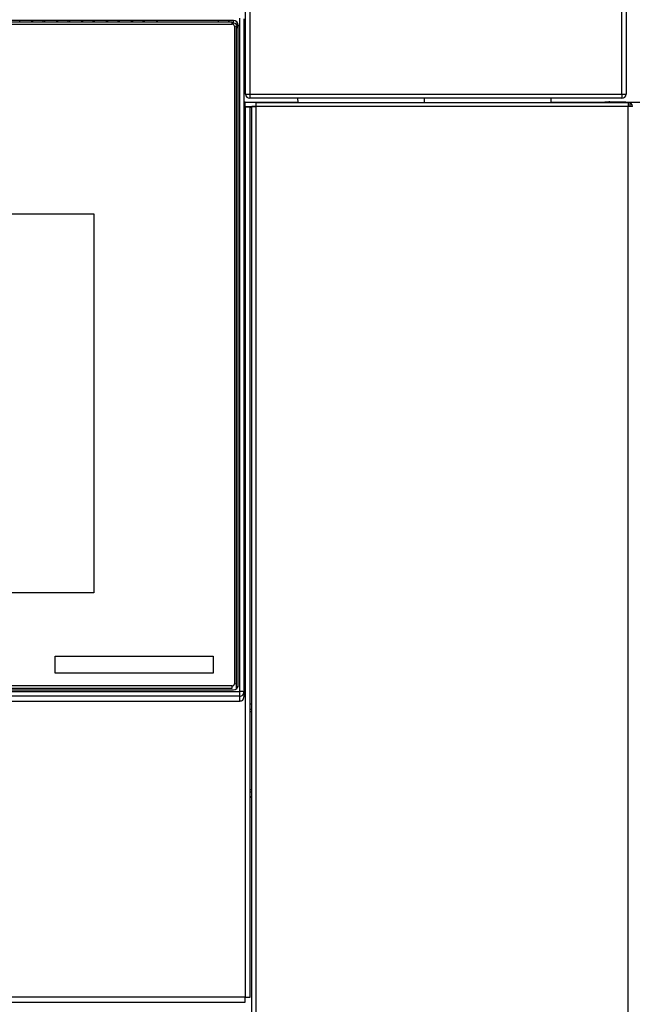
# Model space of a CAD drawing. Header units: millimetres. Extents: x 0 to 287, y 0 to 200.
# Tile 25 of 57: x 60 to 75, y 152 to 176. Entities that reach past the tile are written whole.
import ezdxf
from ezdxf.enums import TextEntityAlignment as Align

# ---------------------------------------------------------------- set-up
doc = ezdxf.new("R2010")
doc.units = ezdxf.units.MM
doc.layers.add('130.190_BW4C_CTM', color=7, linetype='Continuous')
doc.layers.add('Défaut', color=7, linetype='Continuous')
doc.styles.add('SEACAD_Arial', font='arial.ttf')
doc.dimstyles.new('ISO', dxfattribs={"dimtxt": 3, "dimasz": 3, "dimexe": 1.5, "dimexo": 0, "dimgap": 1.5, "dimtad": 1, "dimdec": 0, "dimlfac": 10, "dimtxsty": 'SEACAD_Arial', "dimblk1": '_SE_FILLED', "dimblk2": '_SE_FILLED', "dimsah": 1, "dimcen": 1.5, "dimazin": 0, "dimtfac": 1, "dimtdec": 3, "dimtmove": 0, "dimatfit": 3, "dimfxl": 1, "dimtolj": 1, "dimarcsym": 0})

# ---------------------------------------------------------------- blocks, each defined once
blk = doc.blocks.new('SE')
at = {"layer": '130.190_BW4C_CTM', "color": 7, "linetype": 'Continuous'}
for p, q in [((65.234, 174.385), (65.234, 176.412)), ((65.334, 176.412), (65.334, 174.385)), ((74.284, 174.385), (74.284, 176.412)), ((74.384, 176.412), (74.384, 174.385)), ((64.944, 176.152), (42.944, 176.152)), ((64.914, 176.112), (42.974, 176.112)), ((42.974, 176.069), (64.914, 176.069)), ((59.803, 176.112), (59.803, 176.152)), ((60.084, 176.152), (60.084, 176.112)), ((60.119, 176.112), (60.119, 176.152)), ((60.368, 176.112), (60.368, 176.152)), ((60.403, 176.112), (60.403, 176.152)), ((60.684, 176.152), (60.684, 176.112)), ((60.719, 176.112), (60.719, 176.152)), ((60.968, 176.112), (60.968, 176.152)), ((61.003, 176.112), (61.003, 176.152)), ((61.284, 176.152), (61.284, 176.112)), ((61.319, 176.112), (61.319, 176.152)), ((61.568, 176.112), (61.568, 176.152)), ((61.603, 176.112), (61.603, 176.152)), ((61.884, 176.152), (61.884, 176.112)), ((61.919, 176.112), (61.919, 176.152)), ((62.168, 176.112), (62.168, 176.152)), ((62.203, 176.112), (62.203, 176.152)), ((62.484, 176.152), (62.484, 176.112)), ((62.519, 176.112), (62.519, 176.152)), ((62.768, 176.112), (62.768, 176.152)), ((62.803, 176.112), (62.803, 176.152)), ((63.094, 176.152), (63.094, 176.112)), ((63.104, 176.152), (63.104, 176.112)), ((64.574, 176.152), (64.574, 176.112)), ((64.83, 176.112), (64.829, 176.152)), ((64.829, 176.152), (64.83, 176.112)), ((64.83, 176.112), (64.829, 176.152)), ((64.829, 176.152), (64.83, 176.112)), ((64.83, 176.112), (64.829, 176.152)), ((64.829, 176.152), (64.83, 176.112)), ((64.914, 176.069), (64.914, 176.112)), ((64.944, 176.088), (64.944, 176.152)), ((65.014, 176.013), (64.964, 176.019)), ((64.964, 176.019), (64.964, 160.198)), ((65.014, 160.192), (65.014, 176.013)), ((65.051, 176.045), (65.043, 175.989)), ((65.043, 175.989), (65.043, 160.124)), ((65.051, 160.164), (65.051, 176.045)), ((65.094, 160.015), (65.094, 176.209)), ((65.194, 176.197), (65.194, 160.003)), ((65.234, 174.385), (65.334, 174.385)), ((65.334, 174.385), (74.284, 174.385)), ((65.334, 174.385), (65.334, 174.285)), ((74.284, 174.385), (74.384, 174.385)), ((74.284, 174.385), (74.284, 174.285)), ((65.218, 174.19), (65.194, 174.19)), ((65.218, 174.19), (65.226, 174.19)), ((65.226, 174.19), (66.495, 174.19)), ((65.226, 174.072), (65.226, 174.19)), ((65.226, 174.09), (65.484, 174.09)), ((74.284, 174.285), (65.334, 174.285)), ((65.484, 174.085), (65.384, 174.085)), ((65.384, 135.685), (65.384, 174.085)), ((65.484, 174.085), (65.484, 174.184)), ((74.434, 174.085), (65.484, 174.085)), ((65.484, 135.685), (65.484, 174.085)), ((65.498, 174.185), (74.419, 174.185)), ((66.495, 174.185), (66.493, 174.285)), ((69.534, 174.185), (69.534, 174.285)), ((72.574, 174.285), (72.572, 174.185)), ((72.572, 174.19), (73.876, 174.19)), ((74.099, 174.19), (73.876, 174.19)), ((73.876, 174.19), (73.876, 174.185)), ((74.274, 174.19), (74.099, 174.19)), ((74.135, 174.185), (74.135, 174.19)), ((74.374, 174.19), (74.274, 174.19)), ((74.374, 174.19), (74.474, 174.19)), ((74.419, 174.185), (74.434, 174.185)), ((74.434, 174.184), (74.434, 174.085)), ((74.474, 174.09), (74.434, 174.09)), ((74.534, 174.085), (74.434, 174.085)), ((74.434, 135.685), (74.434, 174.085)), ((74.474, 174.19), (78.421, 174.19)), ((74.474, 174.19), (74.474, 174.085)), ((65.194, 174.072), (65.226, 174.072)), ((65.344, 174.072), (65.226, 174.072)), ((65.226, 174.072), (65.226, 152.658)), ((65.384, 174.072), (65.344, 174.072)), ((65.344, 152.658), (65.344, 174.072)), ((65.344, 174.07), (65.384, 174.07)), ((46.304, 171.503), (61.584, 171.503)), ((46.304, 171.503), (61.584, 171.503)), ((60.34, 171.503), (60.34, 171.503)), ((61.584, 171.503), (61.584, 162.391)), ((61.584, 162.391), (46.304, 162.391)), ((60.654, 160.863), (64.454, 160.863)), ((60.654, 160.456), (60.654, 160.863)), ((60.654, 160.863), (64.454, 160.863)), ((64.454, 160.863), (64.454, 160.456)), ((64.454, 160.456), (60.654, 160.456)), ((64.914, 160.148), (42.974, 160.148)), ((64.914, 160.092), (64.914, 160.148)), ((65.014, 160.192), (64.964, 160.198)), ((65.013, 160.105), (65.013, 160.192)), ((65.047, 160.134), (65.051, 160.164)), ((42.794, 160.015), (65.094, 160.015)), ((65.094, 159.904), (42.794, 159.904)), ((42.944, 160.057), (64.944, 160.057)), ((42.974, 160.092), (64.914, 160.092)), ((65.094, 159.904), (65.094, 160.015)), ((65.094, 159.785), (65.094, 159.904)), ((65.194, 160.003), (65.194, 159.884)), ((65.194, 159.88), (65.194, 159.884)), ((42.794, 159.785), (65.094, 159.785)), ((42.794, 159.78), (65.094, 159.78)), ((65.094, 159.785), (65.094, 159.78)), ((65.384, 159.71), (65.344, 159.71)), ((65.344, 159.59), (65.384, 159.59)), ((65.384, 159.58), (65.344, 159.58)), ((65.344, 159.53), (65.384, 159.53)), ((65.384, 157.65), (65.344, 157.65)), ((65.344, 157.6), (65.384, 157.6)), ((65.384, 157.59), (65.344, 157.59)), ((65.344, 157.49), (65.384, 157.49)), ((65.344, 157.47), (65.384, 157.47)), ((65.226, 152.658), (42.662, 152.658)), ((42.669, 152.54), (65.218, 152.54)), ((65.226, 152.54), (65.226, 152.658)), ((65.226, 152.658), (65.344, 152.658))]:
    blk.add_line(p, q, dxfattribs=at)
for centre, radius, start, end in [((65.334, 174.385), 0.1, 180, 270), ((74.284, 174.385), 0.1, 270, 0), ((65.218, 174.072), 0.118, 86.5645, 90), ((65.498, 174.085), 0.1, 90, 98.1301), ((73.876, 174.072), 0.118, 73.3192, 90), ((74.099, 174.215), 0.125, 180, 193.8703), ((74.135, 174.09), 0.1, 90, 108.1225), ((74.419, 174.085), 0.1, 81.8699, 90), ((74.434, 174.085), 0.1, 0, 90), ((65.094, 159.88), 0.1, 270, 0), ((65.218, 152.658), 0.118, 270, 273.4355)]:
    blk.add_arc(centre, radius, start, end, dxfattribs=at)
for centre, major_axis, ratio, start_param, end_param in [((64.914, 176.019), (-0.05, 0), 0.992561, 3.141593, 4.712389), ((64.944, 176.045), (-0.108, 0), 0.992561, 3.141593, 4.712389), ((64.944, 175.989), (-0.0998, 0), 0.992561, 3.141593, 4.712389), ((65.013, 175.989), (0.03, 0), 0.121748, 4.712389, 6.265732), ((64.914, 160.198), (0.05, 0), 0.992561, 4.712389, 6.283185), ((64.944, 160.164), (0.108, 0), 0.992561, 4.712389, 6.283185), ((65.013, 160.108), (0.03, 0), 0.121748, 4.712389, 5.459462), ((65.094, 160.003), (-0.1, 0), 0.121748, 3.141593, 4.712389), ((65.094, 160.003), (-0.1, 0), 0.992561, 1.570796, 3.141593), ((65.094, 159.884), (-0.1, 0), 0.992561, 1.570796, 3.141593)]:
    blk.add_ellipse(centre, major_axis=major_axis, ratio=ratio, start_param=start_param, end_param=end_param, dxfattribs=at)
blk = doc.blocks.new('DMBLK14')
at = {"layer": 'Défaut', "linetype": 'Continuous'}
for points in [[(99.786, 187.439), (99.286, 190.439), (98.786, 187.439)], [(99.786, 125.89), (98.786, 125.89), (99.286, 122.89)]]:
    blk.add_hatch(color=7, dxfattribs=at).paths.add_polyline_path(points)
at = {"layer": 'Défaut', "color": 7, "linetype": 'Continuous'}
for p, q in [((73.754, 190.439), (100.786, 190.439)), ((99.286, 122.89), (99.286, 190.439)), ((90.173, 122.89), (100.786, 122.89))]:
    blk.add_line(p, q, dxfattribs=at)
at = {"layer": 'Défaut', "color": 7, "linetype": 'Continuous', "style": 'SEACAD_Arial'}
blk.add_text('675', height=3, rotation=90, dxfattribs=at).set_placement((95.536, 153.143), align=Align.TOP_LEFT)
blk = doc.blocks.new('_SE_FILLED')
at = {"color": 0}
blk.add_line((0, 0), (-1, 0), dxfattribs=at)
blk.add_solid([(0, 0), (-1, -0.1665), (-1, 0.1665), (0, 0)], dxfattribs=at)

msp = doc.modelspace()

# ---------------------------------------------------------------- block references
at = {"layer": 'Défaut'}
msp.add_blockref('SE', (0, 0), dxfattribs=at)

# ---------------------------------------------------------------- dimensions: what is measured, and where the dimension line sits
at = {"layer": 'Défaut', "color": 7, "linetype": 'Continuous'}
dim = msp.add_linear_dim(base=(99.2862, 190.4386), p1=(87.008, 122.8899), p2=(73.754, 190.4386), angle=90, text='\\A1;<>', dimstyle='ISO', dxfattribs=at)
dim.commit()
dim.dimension.update_dxf_attribs({"geometry": 'DMBLK14', "text_midpoint": (99.2862, 156.6643), "dimtype": 160})

doc.saveas('drawing.dxf')
